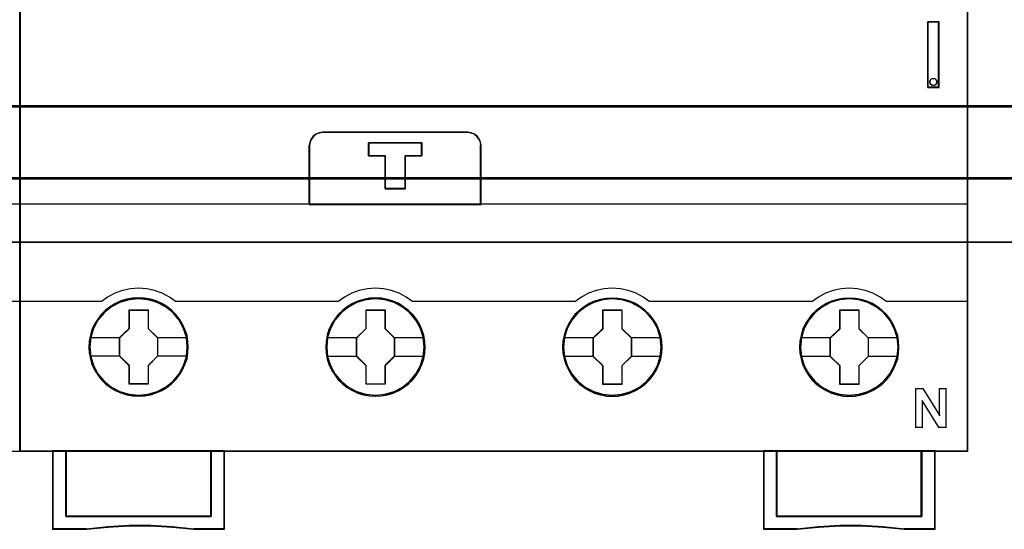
# Model space of a CAD drawing. Header units: millimetres. Extents: x 18084 to 52399, y 38174 to 56392.
# Tile 171 of 250: x 25475 to 25550, y 50907 to 50946. Entities that reach past the tile are written whole.
import ezdxf

# ---------------------------------------------------------------- set-up
doc = ezdxf.new("R2010")
doc.units = ezdxf.units.MM
doc.header["$LTSCALE"] = 100
for name, color, linetype in [('30', 7, 'Continuous'), ('45', 7, 'Continuous'), ('50', 7, 'Continuous')]:
    doc.layers.add(name, color=color, linetype=linetype)

msp = doc.modelspace()

# ---------------------------------------------------------------- linework, layer by layer
for p, q in [((25475.182, 50994.863), (25475.182, 50914.863)), ((25475.182, 50914.863), (25475.182, 50994.863))]:
    msp.add_line(p, q)
at = {"layer": '30', "color": 139}
for points in [[(25163.131, 50939.065), (25598.441, 50939.065), (25163.131, 50939.065)], [(25163.131, 50933.581), (25598.441, 50933.581), (25163.131, 50933.581)]]:
    msp.add_lwpolyline(points, close=True, dxfattribs=at)
at = {"layer": '30', "color": 7}
msp.add_lwpolyline([(25598.441, 50939.065), (25163.131, 50939.065), (25163.131, 50938.879), (25163.131, 50936.676), (25163.131, 50933.512), (25163.315, 50933.512), (25598.257, 50933.512), (25598.441, 50933.512), (25598.441, 50936.676), (25598.441, 50938.879), (25598.441, 50939.065)], close=True, dxfattribs=at)
msp.add_lwpolyline([(25598.441, 50939.065), (25163.131, 50939.065), (25163.131, 50938.879), (25163.131, 50936.676), (25163.131, 50933.512), (25163.315, 50933.512), (25598.257, 50933.512), (25598.441, 50933.512), (25598.441, 50936.676), (25598.441, 50938.879), (25598.441, 50939.065)], close=True, dxfattribs=at)
msp.add_lwpolyline([(25598.441, 50939.065), (25163.131, 50939.065), (25163.131, 50938.879), (25163.131, 50936.676), (25163.131, 50933.512), (25163.315, 50933.512), (25598.257, 50933.512), (25598.441, 50933.512), (25598.441, 50936.676), (25598.441, 50938.879), (25598.441, 50939.065)], close=True, dxfattribs=at)
at = {"layer": '30', "color": 59}
for points in [[(25598.441, 50939.065), (25163.131, 50939.065), (25163.131, 50938.879), (25163.131, 50936.676), (25163.131, 50933.512), (25163.315, 50933.512), (25598.257, 50933.512), (25598.441, 50933.512), (25598.441, 50936.676), (25598.441, 50938.879), (25598.441, 50939.065)], [(25598.406, 50939.031), (25163.163, 50939.031), (25163.163, 50938.847), (25163.163, 50936.671), (25163.163, 50933.546), (25163.347, 50933.546), (25598.222, 50933.546), (25598.406, 50933.546), (25598.406, 50936.671), (25598.406, 50938.847), (25598.406, 50939.031)]]:
    msp.add_lwpolyline(points, close=True, dxfattribs=at)
at = {"layer": '30', "color": 7}
msp.add_lwpolyline([(25163.131, 50938.996), (25598.441, 50938.996)], dxfattribs=at)
msp.add_lwpolyline([(25163.131, 50938.996), (25598.441, 50938.996)], dxfattribs=at)
msp.add_lwpolyline([(25163.131, 50938.996), (25598.441, 50938.996)], dxfattribs=at)
at = {"layer": '30', "color": 59}
msp.add_lwpolyline([(25163.131, 50938.996), (25598.441, 50938.996)], dxfattribs=at)
at = {"layer": '45', "color": 7}
for points in [[(25475.182, 50994.863), (25403.105, 50994.863), (25403.105, 50912.795), (25475.182, 50912.795), (25475.182, 50994.863)], [(25547.258, 50994.863), (25475.182, 50994.863), (25475.182, 50912.795), (25547.258, 50912.795), (25547.258, 50994.863)], [(25544.217, 50940.466), (25545.059, 50940.466), (25545.059, 50945.452), (25544.217, 50945.452), (25544.217, 50940.466)], [(25544.398, 50941.013), (25544.489, 50941.115), (25544.635, 50941.151), (25544.769, 50941.115), (25544.866, 50941.013), (25544.903, 50940.881), (25544.866, 50940.742), (25544.769, 50940.652), (25544.635, 50940.61), (25544.489, 50940.652), (25544.398, 50940.742), (25544.361, 50940.881), (25544.398, 50941.013)], [(25497.186, 50931.568), (25510.241, 50931.568), (25510.241, 50936.059), (25510.213, 50936.309), (25510.107, 50936.558), (25509.95, 50936.752), (25509.744, 50936.919), (25509.503, 50937.013), (25509.241, 50937.052), (25498.192, 50937.052), (25497.929, 50937.013), (25497.689, 50936.919), (25497.482, 50936.752), (25497.325, 50936.558), (25497.219, 50936.309), (25497.186, 50936.059), (25497.186, 50931.568)], [(25497.208, 50931.59), (25510.219, 50931.59), (25510.219, 50936.047), (25510.191, 50936.295), (25510.085, 50936.542), (25509.929, 50936.735), (25509.723, 50936.9), (25509.483, 50936.993), (25509.222, 50937.032), (25498.211, 50937.032), (25497.949, 50936.993), (25497.709, 50936.9), (25497.503, 50936.735), (25497.347, 50936.542), (25497.241, 50936.295), (25497.208, 50936.047), (25497.208, 50931.59)], [(25504.48, 50935.262), (25504.48, 50932.749), (25502.953, 50932.749), (25502.953, 50935.262), (25501.685, 50935.262), (25501.685, 50936.26), (25505.742, 50936.26), (25505.742, 50935.262), (25504.48, 50935.262)], [(25502.953, 50935.262), (25502.953, 50932.749), (25504.48, 50932.749), (25504.48, 50935.262), (25505.742, 50935.262), (25505.742, 50936.26), (25501.685, 50936.26), (25501.685, 50935.262), (25502.953, 50935.262)], [(25502.961, 50935.253), (25502.961, 50932.771), (25504.471, 50932.771), (25504.471, 50935.253), (25505.719, 50935.253), (25505.719, 50936.238), (25501.707, 50936.238), (25501.707, 50935.253), (25502.961, 50935.253)], [(25487.986, 50920.722), (25487.964, 50921.171), (25487.891, 50921.619), (25487.734, 50922.051), (25487.555, 50922.466), (25487.319, 50922.853), (25487.039, 50923.202), (25486.714, 50923.523), (25486.35, 50923.8), (25485.975, 50924.043), (25485.549, 50924.226), (25485.118, 50924.353), (25484.664, 50924.436), (25484.21, 50924.458), (25483.757, 50924.436), (25483.314, 50924.353), (25482.866, 50924.226), (25482.451, 50924.043), (25482.065, 50923.8), (25481.706, 50923.523), (25481.37, 50923.202), (25481.107, 50922.853), (25480.861, 50922.466), (25480.664, 50922.051), (25480.547, 50921.619), (25480.457, 50921.171), (25480.424, 50920.722), (25480.457, 50920.274), (25480.547, 50919.837), (25480.664, 50919.405), (25480.861, 50918.996), (25481.107, 50918.603), (25481.37, 50918.243), (25481.706, 50917.927), (25482.065, 50917.645), (25482.451, 50917.418), (25482.866, 50917.236), (25483.314, 50917.097), (25483.757, 50917.009), (25484.21, 50916.986), (25484.664, 50917.009), (25485.118, 50917.097), (25485.549, 50917.236), (25485.975, 50917.418), (25486.35, 50917.645), (25486.714, 50917.927), (25487.039, 50918.243), (25487.319, 50918.603), (25487.555, 50918.996), (25487.734, 50919.405), (25487.891, 50919.837), (25487.964, 50920.274), (25487.986, 50920.722)], [(25487.986, 50920.722), (25487.964, 50921.171), (25487.891, 50921.619), (25487.734, 50922.051), (25487.555, 50922.466), (25487.319, 50922.853), (25487.039, 50923.202), (25486.714, 50923.523), (25486.35, 50923.8), (25485.975, 50924.043), (25485.549, 50924.226), (25485.118, 50924.353), (25484.664, 50924.436), (25484.21, 50924.458), (25483.757, 50924.436), (25483.314, 50924.353), (25482.866, 50924.226), (25482.451, 50924.043), (25482.065, 50923.8), (25481.706, 50923.523), (25481.37, 50923.202), (25481.107, 50922.853), (25480.861, 50922.466), (25480.664, 50922.051), (25480.547, 50921.619), (25480.457, 50921.171), (25480.424, 50920.722), (25480.457, 50920.274), (25480.547, 50919.837), (25480.664, 50919.405), (25480.861, 50918.996), (25481.107, 50918.603), (25481.37, 50918.243), (25481.706, 50917.927), (25482.065, 50917.645), (25482.451, 50917.418), (25482.866, 50917.236), (25483.314, 50917.097), (25483.757, 50917.009), (25484.21, 50916.986), (25484.664, 50917.009), (25485.118, 50917.097), (25485.549, 50917.236), (25485.975, 50917.418), (25486.35, 50917.645), (25486.714, 50917.927), (25487.039, 50918.243), (25487.319, 50918.603), (25487.555, 50918.996), (25487.734, 50919.405), (25487.891, 50919.837), (25487.964, 50920.274), (25487.986, 50920.722)], [(25487.966, 50920.722), (25487.944, 50921.168), (25487.871, 50921.614), (25487.715, 50922.043), (25487.537, 50922.455), (25487.303, 50922.84), (25487.024, 50923.187), (25486.701, 50923.506), (25486.339, 50923.781), (25485.966, 50924.023), (25485.542, 50924.205), (25485.113, 50924.331), (25484.662, 50924.414), (25484.21, 50924.436), (25483.759, 50924.414), (25483.319, 50924.331), (25482.873, 50924.205), (25482.461, 50924.023), (25482.076, 50923.781), (25481.72, 50923.506), (25481.385, 50923.187), (25481.123, 50922.84), (25480.878, 50922.455), (25480.683, 50922.043), (25480.566, 50921.614), (25480.477, 50921.168), (25480.443, 50920.722), (25480.477, 50920.277), (25480.566, 50919.842), (25480.683, 50919.413), (25480.878, 50919.006), (25481.123, 50918.615), (25481.385, 50918.258), (25481.72, 50917.944), (25482.076, 50917.663), (25482.461, 50917.438), (25482.873, 50917.256), (25483.319, 50917.119), (25483.759, 50917.031), (25484.21, 50917.009), (25484.662, 50917.031), (25485.113, 50917.119), (25485.542, 50917.256), (25485.966, 50917.438), (25486.339, 50917.663), (25486.701, 50917.944), (25487.024, 50918.258), (25487.303, 50918.615), (25487.537, 50919.006), (25487.715, 50919.413), (25487.871, 50919.842), (25487.944, 50920.277), (25487.966, 50920.722)], [(25505.998, 50920.718), (25505.97, 50921.166), (25505.902, 50921.614), (25505.746, 50922.046), (25505.566, 50922.455), (25505.331, 50922.848), (25505.051, 50923.197), (25504.72, 50923.512), (25504.356, 50923.789), (25503.986, 50924.033), (25503.555, 50924.215), (25503.129, 50924.348), (25502.669, 50924.431), (25502.215, 50924.453), (25501.761, 50924.431), (25501.319, 50924.348), (25500.87, 50924.215), (25500.461, 50924.033), (25500.069, 50923.789), (25499.71, 50923.512), (25499.38, 50923.197), (25499.116, 50922.848), (25498.87, 50922.455), (25498.674, 50922.046), (25498.55, 50921.614), (25498.461, 50921.166), (25498.433, 50920.718), (25498.461, 50920.269), (25498.55, 50919.832), (25498.674, 50919.401), (25498.87, 50918.985), (25499.116, 50918.598), (25499.38, 50918.238), (25499.71, 50917.917), (25500.069, 50917.641), (25500.461, 50917.408), (25500.87, 50917.226), (25501.319, 50917.093), (25501.761, 50917.004), (25502.215, 50916.977), (25502.669, 50917.004), (25503.129, 50917.093), (25503.555, 50917.226), (25503.986, 50917.408), (25504.356, 50917.641), (25504.72, 50917.917), (25505.051, 50918.238), (25505.331, 50918.598), (25505.566, 50918.985), (25505.746, 50919.401), (25505.902, 50919.832), (25505.97, 50920.269), (25505.998, 50920.718)], [(25505.998, 50920.718), (25505.97, 50921.166), (25505.902, 50921.614), (25505.746, 50922.046), (25505.566, 50922.455), (25505.331, 50922.848), (25505.051, 50923.197), (25504.72, 50923.512), (25504.356, 50923.789), (25503.986, 50924.033), (25503.555, 50924.215), (25503.129, 50924.348), (25502.669, 50924.431), (25502.215, 50924.453), (25501.761, 50924.431), (25501.319, 50924.348), (25500.87, 50924.215), (25500.461, 50924.033), (25500.069, 50923.789), (25499.71, 50923.512), (25499.38, 50923.197), (25499.116, 50922.848), (25498.87, 50922.455), (25498.674, 50922.046), (25498.55, 50921.614), (25498.461, 50921.166), (25498.433, 50920.718), (25498.461, 50920.269), (25498.55, 50919.832), (25498.674, 50919.401), (25498.87, 50918.985), (25499.116, 50918.598), (25499.38, 50918.238), (25499.71, 50917.917), (25500.069, 50917.641), (25500.461, 50917.408), (25500.87, 50917.226), (25501.319, 50917.093), (25501.761, 50917.004), (25502.215, 50916.977), (25502.669, 50917.004), (25503.129, 50917.093), (25503.555, 50917.226), (25503.986, 50917.408), (25504.356, 50917.641), (25504.72, 50917.917), (25505.051, 50918.238), (25505.331, 50918.598), (25505.566, 50918.985), (25505.746, 50919.401), (25505.902, 50919.832), (25505.97, 50920.269), (25505.998, 50920.718)], [(25505.975, 50920.716), (25505.947, 50921.162), (25505.881, 50921.608), (25505.725, 50922.037), (25505.546, 50922.444), (25505.312, 50922.835), (25505.034, 50923.182), (25504.705, 50923.495), (25504.343, 50923.771), (25503.976, 50924.013), (25503.547, 50924.194), (25503.123, 50924.326), (25502.666, 50924.409), (25502.215, 50924.431), (25501.764, 50924.409), (25501.324, 50924.326), (25500.878, 50924.194), (25500.472, 50924.013), (25500.082, 50923.771), (25499.725, 50923.495), (25499.397, 50923.182), (25499.135, 50922.835), (25498.89, 50922.444), (25498.695, 50922.037), (25498.572, 50921.608), (25498.483, 50921.162), (25498.455, 50920.716), (25498.483, 50920.271), (25498.572, 50919.836), (25498.695, 50919.407), (25498.89, 50918.994), (25499.135, 50918.609), (25499.397, 50918.251), (25499.725, 50917.932), (25500.082, 50917.657), (25500.472, 50917.426), (25500.878, 50917.244), (25501.324, 50917.112), (25501.764, 50917.024), (25502.215, 50916.996), (25502.666, 50917.024), (25503.123, 50917.112), (25503.547, 50917.244), (25503.976, 50917.426), (25504.343, 50917.657), (25504.705, 50917.932), (25505.034, 50918.251), (25505.312, 50918.609), (25505.546, 50918.994), (25505.725, 50919.407), (25505.881, 50919.836), (25505.947, 50920.271), (25505.975, 50920.716)], [(25524.002, 50920.711), (25523.98, 50921.159), (25523.907, 50921.607), (25523.755, 50922.039), (25523.576, 50922.454), (25523.341, 50922.841), (25523.061, 50923.19), (25522.73, 50923.511), (25522.366, 50923.787), (25521.996, 50924.031), (25521.565, 50924.213), (25521.134, 50924.341), (25520.68, 50924.424), (25520.226, 50924.446), (25519.772, 50924.424), (25519.33, 50924.341), (25518.881, 50924.213), (25518.467, 50924.031), (25518.08, 50923.787), (25517.722, 50923.511), (25517.386, 50923.19), (25517.122, 50922.841), (25516.881, 50922.454), (25516.68, 50922.039), (25516.562, 50921.607), (25516.472, 50921.159), (25516.444, 50920.711), (25516.472, 50920.263), (25516.562, 50919.826), (25516.68, 50919.394), (25516.881, 50918.985), (25517.122, 50918.592), (25517.386, 50918.232), (25517.722, 50917.912), (25518.08, 50917.635), (25518.467, 50917.408), (25518.881, 50917.226), (25519.33, 50917.087), (25519.772, 50916.999), (25520.226, 50916.977), (25520.68, 50916.999), (25521.134, 50917.087), (25521.565, 50917.226), (25521.996, 50917.408), (25522.366, 50917.635), (25522.73, 50917.912), (25523.061, 50918.232), (25523.341, 50918.592), (25523.576, 50918.985), (25523.755, 50919.394), (25523.907, 50919.826), (25523.98, 50920.263), (25524.002, 50920.711)], [(25524.002, 50920.711), (25523.98, 50921.159), (25523.907, 50921.607), (25523.755, 50922.039), (25523.576, 50922.454), (25523.341, 50922.841), (25523.061, 50923.19), (25522.73, 50923.511), (25522.366, 50923.787), (25521.996, 50924.031), (25521.565, 50924.213), (25521.134, 50924.341), (25520.68, 50924.424), (25520.226, 50924.446), (25519.772, 50924.424), (25519.33, 50924.341), (25518.881, 50924.213), (25518.467, 50924.031), (25518.08, 50923.787), (25517.722, 50923.511), (25517.386, 50923.19), (25517.122, 50922.841), (25516.881, 50922.454), (25516.68, 50922.039), (25516.562, 50921.607), (25516.472, 50921.159), (25516.444, 50920.711), (25516.472, 50920.263), (25516.562, 50919.826), (25516.68, 50919.394), (25516.881, 50918.985), (25517.122, 50918.592), (25517.386, 50918.232), (25517.722, 50917.912), (25518.08, 50917.635), (25518.467, 50917.408), (25518.881, 50917.226), (25519.33, 50917.087), (25519.772, 50916.999), (25520.226, 50916.977), (25520.68, 50916.999), (25521.134, 50917.087), (25521.565, 50917.226), (25521.996, 50917.408), (25522.366, 50917.635), (25522.73, 50917.912), (25523.061, 50918.232), (25523.341, 50918.592), (25523.576, 50918.985), (25523.755, 50919.394), (25523.907, 50919.826), (25523.98, 50920.263), (25524.002, 50920.711)], [(25523.98, 50920.711), (25523.957, 50921.157), (25523.885, 50921.603), (25523.734, 50922.032), (25523.556, 50922.445), (25523.322, 50922.83), (25523.044, 50923.177), (25522.715, 50923.496), (25522.353, 50923.771), (25521.985, 50924.013), (25521.556, 50924.195), (25521.127, 50924.321), (25520.676, 50924.404), (25520.225, 50924.426), (25519.773, 50924.404), (25519.333, 50924.321), (25518.888, 50924.195), (25518.475, 50924.013), (25518.091, 50923.771), (25517.735, 50923.496), (25517.4, 50923.177), (25517.138, 50922.83), (25516.899, 50922.445), (25516.698, 50922.032), (25516.581, 50921.603), (25516.492, 50921.157), (25516.464, 50920.711), (25516.492, 50920.265), (25516.581, 50919.831), (25516.698, 50919.401), (25516.899, 50918.994), (25517.138, 50918.603), (25517.4, 50918.246), (25517.735, 50917.926), (25518.091, 50917.651), (25518.475, 50917.426), (25518.888, 50917.244), (25519.333, 50917.106), (25519.773, 50917.018), (25520.225, 50916.996), (25520.676, 50917.018), (25521.127, 50917.106), (25521.556, 50917.244), (25521.985, 50917.426), (25522.353, 50917.651), (25522.715, 50917.926), (25523.044, 50918.246), (25523.322, 50918.603), (25523.556, 50918.994), (25523.734, 50919.401), (25523.885, 50919.831), (25523.957, 50920.265), (25523.98, 50920.711)], [(25542.014, 50920.711), (25541.991, 50921.159), (25541.918, 50921.607), (25541.761, 50922.039), (25541.582, 50922.454), (25541.352, 50922.841), (25541.072, 50923.19), (25540.741, 50923.511), (25540.377, 50923.787), (25540.007, 50924.031), (25539.576, 50924.213), (25539.144, 50924.341), (25538.69, 50924.424), (25538.236, 50924.446), (25537.783, 50924.424), (25537.34, 50924.341), (25536.891, 50924.213), (25536.477, 50924.031), (25536.09, 50923.787), (25535.731, 50923.511), (25535.395, 50923.19), (25535.132, 50922.841), (25534.885, 50922.454), (25534.689, 50922.039), (25534.571, 50921.607), (25534.482, 50921.159), (25534.454, 50920.711), (25534.482, 50920.263), (25534.571, 50919.826), (25534.689, 50919.394), (25534.885, 50918.985), (25535.132, 50918.592), (25535.395, 50918.232), (25535.731, 50917.912), (25536.09, 50917.635), (25536.477, 50917.408), (25536.891, 50917.226), (25537.34, 50917.087), (25537.783, 50916.999), (25538.236, 50916.977), (25538.69, 50916.999), (25539.144, 50917.087), (25539.576, 50917.226), (25540.007, 50917.408), (25540.377, 50917.635), (25540.741, 50917.912), (25541.072, 50918.232), (25541.352, 50918.592), (25541.582, 50918.985), (25541.761, 50919.394), (25541.918, 50919.826), (25541.991, 50920.263), (25542.014, 50920.711)], [(25542.014, 50920.711), (25541.991, 50921.159), (25541.918, 50921.607), (25541.761, 50922.039), (25541.582, 50922.454), (25541.352, 50922.841), (25541.072, 50923.19), (25540.741, 50923.511), (25540.377, 50923.787), (25540.007, 50924.031), (25539.576, 50924.213), (25539.144, 50924.341), (25538.69, 50924.424), (25538.236, 50924.446), (25537.783, 50924.424), (25537.34, 50924.341), (25536.891, 50924.213), (25536.477, 50924.031), (25536.09, 50923.787), (25535.731, 50923.511), (25535.395, 50923.19), (25535.132, 50922.841), (25534.885, 50922.454), (25534.689, 50922.039), (25534.571, 50921.607), (25534.482, 50921.159), (25534.454, 50920.711), (25534.482, 50920.263), (25534.571, 50919.826), (25534.689, 50919.394), (25534.885, 50918.985), (25535.132, 50918.592), (25535.395, 50918.232), (25535.731, 50917.912), (25536.09, 50917.635), (25536.477, 50917.408), (25536.891, 50917.226), (25537.34, 50917.087), (25537.783, 50916.999), (25538.236, 50916.977), (25538.69, 50916.999), (25539.144, 50917.087), (25539.576, 50917.226), (25540.007, 50917.408), (25540.377, 50917.635), (25540.741, 50917.912), (25541.072, 50918.232), (25541.352, 50918.592), (25541.582, 50918.985), (25541.761, 50919.394), (25541.918, 50919.826), (25541.991, 50920.263), (25542.014, 50920.711)], [(25541.991, 50920.711), (25541.969, 50921.157), (25541.897, 50921.603), (25541.741, 50922.032), (25541.562, 50922.445), (25541.334, 50922.83), (25541.055, 50923.177), (25540.727, 50923.496), (25540.365, 50923.771), (25539.997, 50924.013), (25539.568, 50924.195), (25539.139, 50924.321), (25538.688, 50924.404), (25538.236, 50924.426), (25537.785, 50924.404), (25537.345, 50924.321), (25536.899, 50924.195), (25536.487, 50924.013), (25536.103, 50923.771), (25535.746, 50923.496), (25535.412, 50923.177), (25535.15, 50922.83), (25534.905, 50922.445), (25534.71, 50922.032), (25534.593, 50921.603), (25534.504, 50921.157), (25534.476, 50920.711), (25534.504, 50920.265), (25534.593, 50919.831), (25534.71, 50919.401), (25534.905, 50918.994), (25535.15, 50918.603), (25535.412, 50918.246), (25535.746, 50917.926), (25536.103, 50917.651), (25536.487, 50917.426), (25536.899, 50917.244), (25537.345, 50917.106), (25537.785, 50917.018), (25538.236, 50916.996), (25538.688, 50917.018), (25539.139, 50917.106), (25539.568, 50917.244), (25539.997, 50917.426), (25540.365, 50917.651), (25540.727, 50917.926), (25541.055, 50918.246), (25541.334, 50918.603), (25541.562, 50918.994), (25541.741, 50919.401), (25541.897, 50919.831), (25541.969, 50920.265), (25541.991, 50920.711)], [(25483.497, 50923.56), (25484.94, 50923.56), (25484.94, 50922.141), (25485.658, 50921.437), (25485.658, 50920.018), (25484.94, 50919.303), (25484.94, 50917.895), (25483.497, 50917.895), (25483.497, 50919.303), (25482.761, 50920.018), (25482.761, 50921.437), (25483.497, 50922.141), (25483.497, 50923.56)], [(25483.497, 50923.56), (25484.94, 50923.56), (25484.94, 50923.56), (25484.94, 50922.141), (25484.94, 50922.141), (25485.658, 50921.437), (25485.658, 50921.437), (25485.658, 50920.018), (25485.658, 50920.018), (25484.94, 50919.303), (25484.94, 50919.303), (25484.94, 50917.895), (25484.94, 50917.895), (25483.497, 50917.895), (25483.497, 50917.895), (25483.497, 50919.303), (25483.497, 50919.303), (25482.761, 50920.018), (25482.761, 50920.018), (25482.761, 50921.437), (25482.761, 50921.437), (25483.497, 50922.141), (25483.497, 50922.141), (25483.497, 50923.56), (25483.497, 50923.56)], [(25483.508, 50923.54), (25484.928, 50923.54), (25484.928, 50922.132), (25485.636, 50921.433), (25485.636, 50920.024), (25484.928, 50919.315), (25484.928, 50917.917), (25483.508, 50917.917), (25483.508, 50919.315), (25482.784, 50920.024), (25482.784, 50921.433), (25483.508, 50922.132), (25483.508, 50923.54)], [(25501.502, 50923.555), (25502.946, 50923.555), (25502.946, 50922.136), (25503.665, 50921.432), (25503.665, 50920.013), (25502.946, 50919.298), (25502.946, 50917.89), (25501.502, 50917.89), (25501.502, 50919.298), (25500.766, 50920.013), (25500.766, 50921.432), (25501.502, 50922.136), (25501.502, 50923.555)], [(25501.502, 50923.555), (25502.946, 50923.555), (25502.946, 50923.555), (25502.946, 50922.136), (25502.946, 50922.136), (25503.665, 50921.432), (25503.665, 50921.432), (25503.665, 50920.013), (25503.665, 50920.013), (25502.946, 50919.298), (25502.946, 50919.298), (25502.946, 50917.89), (25502.946, 50917.89), (25501.502, 50917.89), (25501.502, 50917.89), (25501.502, 50919.298), (25501.502, 50919.298), (25500.766, 50920.013), (25500.766, 50920.013), (25500.766, 50921.432), (25500.766, 50921.432), (25501.502, 50922.136), (25501.502, 50922.136), (25501.502, 50923.555), (25501.502, 50923.555)], [(25501.513, 50923.533), (25502.934, 50923.533), (25502.934, 50922.124), (25503.643, 50921.425), (25503.643, 50920.017), (25502.934, 50919.307), (25502.934, 50917.91), (25501.513, 50917.91), (25501.513, 50919.307), (25500.788, 50920.017), (25500.788, 50921.425), (25501.513, 50922.124), (25501.513, 50923.533)], [(25519.513, 50923.55), (25520.956, 50923.55), (25520.956, 50922.13), (25521.674, 50921.426), (25521.674, 50920.006), (25520.956, 50919.291), (25520.956, 50917.882), (25519.513, 50917.882), (25519.513, 50919.291), (25518.777, 50920.006), (25518.777, 50921.426), (25519.513, 50922.13), (25519.513, 50923.55)], [(25519.513, 50923.55), (25520.956, 50923.55), (25520.956, 50923.55), (25520.956, 50922.13), (25520.956, 50922.13), (25521.674, 50921.426), (25521.674, 50921.426), (25521.674, 50920.006), (25521.674, 50920.006), (25520.956, 50919.291), (25520.956, 50919.291), (25520.956, 50917.882), (25520.956, 50917.882), (25519.513, 50917.882), (25519.513, 50917.882), (25519.513, 50919.291), (25519.513, 50919.291), (25518.777, 50920.006), (25518.777, 50920.006), (25518.777, 50921.426), (25518.777, 50921.426), (25519.513, 50922.13), (25519.513, 50922.13), (25519.513, 50923.55), (25519.513, 50923.55)], [(25519.524, 50923.528), (25520.944, 50923.528), (25520.944, 50922.119), (25521.652, 50921.42), (25521.652, 50920.012), (25520.944, 50919.302), (25520.944, 50917.905), (25519.524, 50917.905), (25519.524, 50919.302), (25518.8, 50920.012), (25518.8, 50921.42), (25519.524, 50922.119), (25519.524, 50923.528)], [(25537.523, 50923.55), (25538.967, 50923.55), (25538.967, 50922.13), (25539.686, 50921.426), (25539.686, 50920.006), (25538.967, 50919.291), (25538.967, 50917.882), (25537.523, 50917.882), (25537.523, 50919.291), (25536.786, 50920.006), (25536.786, 50921.426), (25537.523, 50922.13), (25537.523, 50923.55)], [(25537.523, 50923.55), (25538.967, 50923.55), (25538.967, 50923.55), (25538.967, 50922.13), (25538.967, 50922.13), (25539.686, 50921.426), (25539.686, 50921.426), (25539.686, 50920.006), (25539.686, 50920.006), (25538.967, 50919.291), (25538.967, 50919.291), (25538.967, 50917.882), (25538.967, 50917.882), (25537.523, 50917.882), (25537.523, 50917.882), (25537.523, 50919.291), (25537.523, 50919.291), (25536.786, 50920.006), (25536.786, 50920.006), (25536.786, 50921.426), (25536.786, 50921.426), (25537.523, 50922.13), (25537.523, 50922.13), (25537.523, 50923.55), (25537.523, 50923.55)], [(25537.534, 50923.528), (25538.955, 50923.528), (25538.955, 50922.119), (25539.663, 50921.42), (25539.663, 50920.012), (25538.955, 50919.302), (25538.955, 50917.905), (25537.534, 50917.905), (25537.534, 50919.302), (25536.809, 50920.012), (25536.809, 50921.42), (25537.534, 50922.119), (25537.534, 50923.528)], [(25489.731, 50907.854), (25478.682, 50907.854), (25478.682, 50912.842), (25477.676, 50912.842), (25477.676, 50906.862), (25480.241, 50906.862), (25481.867, 50907.034), (25483.499, 50907.117), (25485.142, 50907.117), (25486.78, 50907.034), (25488.412, 50906.862), (25490.731, 50906.862), (25490.731, 50912.842), (25489.731, 50912.842), (25489.731, 50907.854)], [(25489.735, 50912.842), (25478.68, 50912.842), (25478.68, 50907.845), (25489.735, 50907.845), (25489.735, 50912.842)], [(25543.758, 50907.854), (25532.709, 50907.854), (25532.709, 50912.842), (25531.708, 50912.842), (25531.708, 50906.862), (25534.268, 50906.862), (25535.9, 50907.034), (25537.526, 50907.117), (25539.169, 50907.117), (25540.813, 50907.034), (25542.433, 50906.862), (25544.764, 50906.862), (25544.764, 50912.842), (25543.758, 50912.842), (25543.758, 50907.854)], [(25532.705, 50912.842), (25532.705, 50907.845), (25543.763, 50907.845), (25543.763, 50912.842), (25538.231, 50912.842), (25532.705, 50912.842)]]:
    msp.add_lwpolyline(points, close=True, dxfattribs=at)
at = {"layer": '45', "color": 139}
for points in [[(25475.182, 50994.863), (25403.105, 50994.863), (25403.105, 50912.795), (25475.182, 50912.795), (25475.182, 50994.863)], [(25547.258, 50994.863), (25475.182, 50994.863), (25475.182, 50912.795), (25547.258, 50912.795), (25547.258, 50994.863)], [(25544.903, 50940.881), (25544.866, 50941.013), (25544.769, 50941.115), (25544.635, 50941.151), (25544.489, 50941.115), (25544.398, 50941.013), (25544.361, 50940.881), (25544.398, 50940.742), (25544.489, 50940.652), (25544.635, 50940.61), (25544.769, 50940.652), (25544.866, 50940.742), (25544.903, 50940.881)], [(25487.914, 50920.728), (25487.841, 50921.447), (25487.634, 50922.128), (25487.286, 50922.764), (25486.827, 50923.318), (25486.267, 50923.772), (25485.622, 50924.109), (25484.927, 50924.32), (25484.204, 50924.386), (25483.482, 50924.32), (25482.792, 50924.109), (25482.148, 50923.772), (25481.582, 50923.318), (25481.123, 50922.764), (25480.781, 50922.128), (25480.568, 50921.447), (25480.501, 50920.728), (25480.568, 50920.014), (25480.781, 50919.322), (25481.123, 50918.696), (25481.582, 50918.137), (25482.148, 50917.683), (25482.792, 50917.346), (25483.482, 50917.135), (25484.204, 50917.063), (25484.927, 50917.135), (25485.622, 50917.346), (25486.267, 50917.683), (25486.827, 50918.137), (25487.286, 50918.696), (25487.634, 50919.322), (25487.841, 50920.014), (25487.914, 50920.728)], [(25487.914, 50920.722), (25487.841, 50921.442), (25487.634, 50922.123), (25487.292, 50922.759), (25486.827, 50923.318), (25486.267, 50923.772), (25485.628, 50924.11), (25484.927, 50924.32), (25484.204, 50924.386), (25483.487, 50924.32), (25482.787, 50924.11), (25482.148, 50923.772), (25481.588, 50923.318), (25481.123, 50922.759), (25480.781, 50922.123), (25480.573, 50921.442), (25480.501, 50920.722), (25480.573, 50920.008), (25480.781, 50919.322), (25481.123, 50918.691), (25481.588, 50918.138), (25482.148, 50917.684), (25482.787, 50917.341), (25483.487, 50917.13), (25484.204, 50917.058), (25484.927, 50917.13), (25485.628, 50917.341), (25486.267, 50917.684), (25486.827, 50918.138), (25487.292, 50918.691), (25487.634, 50919.322), (25487.841, 50920.008), (25487.914, 50920.722)], [(25505.926, 50920.717), (25505.853, 50921.437), (25505.645, 50922.123), (25505.304, 50922.76), (25504.838, 50923.313), (25504.278, 50923.767), (25503.639, 50924.105), (25502.938, 50924.315), (25502.215, 50924.381), (25501.492, 50924.315), (25500.797, 50924.105), (25500.158, 50923.767), (25499.598, 50923.313), (25499.133, 50922.76), (25498.785, 50922.123), (25498.578, 50921.437), (25498.505, 50920.717), (25498.578, 50920.009), (25498.785, 50919.317), (25499.133, 50918.686), (25499.598, 50918.132), (25500.158, 50917.678), (25500.797, 50917.341), (25501.492, 50917.13), (25502.215, 50917.058), (25502.938, 50917.13), (25503.639, 50917.341), (25504.278, 50917.678), (25504.838, 50918.132), (25505.304, 50918.686), (25505.645, 50919.317), (25505.853, 50920.009), (25505.926, 50920.717)], [(25505.926, 50920.722), (25505.847, 50921.442), (25505.64, 50922.123), (25505.298, 50922.759), (25504.838, 50923.318), (25504.278, 50923.772), (25503.633, 50924.11), (25502.932, 50924.32), (25502.215, 50924.386), (25501.492, 50924.32), (25500.797, 50924.11), (25500.158, 50923.772), (25499.592, 50923.318), (25499.132, 50922.759), (25498.79, 50922.123), (25498.577, 50921.442), (25498.51, 50920.722), (25498.577, 50920.008), (25498.79, 50919.322), (25499.132, 50918.691), (25499.592, 50918.138), (25500.158, 50917.684), (25500.797, 50917.341), (25501.492, 50917.13), (25502.215, 50917.058), (25502.932, 50917.13), (25503.633, 50917.341), (25504.278, 50917.684), (25504.838, 50918.138), (25505.298, 50918.691), (25505.64, 50919.322), (25505.847, 50920.008), (25505.926, 50920.722)], [(25523.935, 50920.717), (25523.862, 50921.437), (25523.655, 50922.123), (25523.307, 50922.76), (25522.842, 50923.313), (25522.288, 50923.767), (25521.643, 50924.105), (25520.948, 50924.315), (25520.226, 50924.381), (25519.503, 50924.315), (25518.803, 50924.105), (25518.169, 50923.767), (25517.603, 50923.313), (25517.138, 50922.76), (25516.797, 50922.123), (25516.589, 50921.437), (25516.517, 50920.717), (25516.589, 50920.009), (25516.797, 50919.317), (25517.138, 50918.686), (25517.603, 50918.132), (25518.169, 50917.678), (25518.803, 50917.341), (25519.503, 50917.13), (25520.226, 50917.058), (25520.948, 50917.13), (25521.643, 50917.341), (25522.288, 50917.678), (25522.842, 50918.132), (25523.307, 50918.686), (25523.655, 50919.317), (25523.862, 50920.009), (25523.935, 50920.717)], [(25523.93, 50920.722), (25523.857, 50921.442), (25523.65, 50922.123), (25523.308, 50922.759), (25522.848, 50923.318), (25522.282, 50923.772), (25521.643, 50924.11), (25520.943, 50924.32), (25520.22, 50924.386), (25519.497, 50924.32), (25518.808, 50924.11), (25518.163, 50923.772), (25517.603, 50923.318), (25517.144, 50922.759), (25516.802, 50922.123), (25516.589, 50921.442), (25516.521, 50920.722), (25516.589, 50920.008), (25516.802, 50919.322), (25517.144, 50918.691), (25517.603, 50918.138), (25518.163, 50917.684), (25518.808, 50917.341), (25519.497, 50917.13), (25520.22, 50917.058), (25520.943, 50917.13), (25521.643, 50917.341), (25522.282, 50917.684), (25522.848, 50918.138), (25523.308, 50918.691), (25523.65, 50919.322), (25523.857, 50920.008), (25523.93, 50920.722)], [(25541.942, 50920.722), (25541.869, 50921.442), (25541.661, 50922.123), (25541.319, 50922.759), (25540.86, 50923.318), (25540.294, 50923.772), (25539.649, 50924.11), (25538.954, 50924.32), (25538.231, 50924.386), (25537.508, 50924.32), (25536.818, 50924.11), (25536.174, 50923.772), (25535.613, 50923.318), (25535.154, 50922.759), (25534.812, 50922.123), (25534.593, 50921.442), (25534.526, 50920.722), (25534.593, 50920.008), (25534.812, 50919.322), (25535.154, 50918.691), (25535.613, 50918.138), (25536.174, 50917.684), (25536.818, 50917.341), (25537.508, 50917.13), (25538.231, 50917.058), (25538.954, 50917.13), (25539.649, 50917.341), (25540.294, 50917.684), (25540.86, 50918.138), (25541.319, 50918.691), (25541.661, 50919.322), (25541.869, 50920.008), (25541.942, 50920.722)], [(25541.942, 50920.717), (25541.869, 50921.437), (25541.661, 50922.123), (25541.319, 50922.76), (25540.854, 50923.313), (25540.299, 50923.767), (25539.655, 50924.105), (25538.954, 50924.315), (25538.236, 50924.381), (25537.513, 50924.315), (25536.813, 50924.105), (25536.179, 50923.767), (25535.613, 50923.313), (25535.148, 50922.76), (25534.806, 50922.123), (25534.599, 50921.437), (25534.526, 50920.717), (25534.599, 50920.009), (25534.806, 50919.317), (25535.148, 50918.686), (25535.613, 50918.132), (25536.179, 50917.678), (25536.813, 50917.341), (25537.513, 50917.13), (25538.236, 50917.058), (25538.954, 50917.13), (25539.655, 50917.341), (25540.299, 50917.678), (25540.854, 50918.132), (25541.319, 50918.686), (25541.661, 50919.317), (25541.869, 50920.009), (25541.942, 50920.717)]]:
    msp.add_lwpolyline(points, close=True, dxfattribs=at)
at = {"layer": '45', "color": 59}
for points in [[(25547.236, 50994.84), (25475.204, 50994.84), (25475.204, 50912.818), (25547.236, 50912.818), (25547.236, 50994.84)], [(25544.217, 50940.466), (25545.059, 50940.466), (25545.059, 50945.452), (25544.217, 50945.452), (25544.217, 50940.466)], [(25544.398, 50941.013), (25544.489, 50941.115), (25544.635, 50941.151), (25544.769, 50941.115), (25544.866, 50941.013), (25544.903, 50940.881), (25544.866, 50940.742), (25544.769, 50940.652), (25544.635, 50940.61), (25544.489, 50940.652), (25544.398, 50940.742), (25544.361, 50940.881), (25544.398, 50941.013)], [(25497.186, 50931.568), (25510.241, 50931.568), (25510.241, 50936.059), (25510.213, 50936.309), (25510.107, 50936.558), (25509.95, 50936.752), (25509.744, 50936.919), (25509.503, 50937.013), (25509.241, 50937.052), (25498.192, 50937.052), (25497.929, 50937.013), (25497.689, 50936.919), (25497.482, 50936.752), (25497.325, 50936.558), (25497.219, 50936.309), (25497.186, 50936.059), (25497.186, 50931.568)], [(25504.48, 50935.262), (25504.48, 50932.749), (25502.953, 50932.749), (25502.953, 50935.262), (25501.685, 50935.262), (25501.685, 50936.26), (25505.742, 50936.26), (25505.742, 50935.262), (25504.48, 50935.262)], [(25502.953, 50935.262), (25502.953, 50932.749), (25504.48, 50932.749), (25504.48, 50935.262), (25505.742, 50935.262), (25505.742, 50936.26), (25501.685, 50936.26), (25501.685, 50935.262), (25502.953, 50935.262)], [(25502.961, 50935.253), (25502.961, 50932.771), (25504.471, 50932.771), (25504.471, 50935.253), (25505.719, 50935.253), (25505.719, 50936.238), (25501.707, 50936.238), (25501.707, 50935.253), (25502.961, 50935.253)], [(25489.731, 50907.854), (25478.682, 50907.854), (25478.682, 50912.842), (25477.676, 50912.842), (25477.676, 50906.862), (25480.241, 50906.862), (25481.867, 50907.034), (25483.499, 50907.117), (25485.142, 50907.117), (25486.78, 50907.034), (25488.412, 50906.862), (25490.731, 50906.862), (25490.731, 50912.842), (25489.731, 50912.842), (25489.731, 50907.854)], [(25489.714, 50907.867), (25478.701, 50907.867), (25478.701, 50912.82), (25477.698, 50912.82), (25477.698, 50906.882), (25480.255, 50906.882), (25481.876, 50907.053), (25483.503, 50907.135), (25485.141, 50907.135), (25486.773, 50907.053), (25488.4, 50906.882), (25490.711, 50906.882), (25490.711, 50912.82), (25489.714, 50912.82), (25489.714, 50907.867)], [(25489.735, 50912.842), (25478.68, 50912.842), (25478.68, 50907.845), (25489.735, 50907.845), (25489.735, 50912.842)], [(25489.713, 50912.82), (25478.702, 50912.82), (25478.702, 50907.867), (25489.713, 50907.867), (25489.713, 50912.82)], [(25543.758, 50907.854), (25532.709, 50907.854), (25532.709, 50912.842), (25531.708, 50912.842), (25531.708, 50906.862), (25534.268, 50906.862), (25535.9, 50907.034), (25537.526, 50907.117), (25539.169, 50907.117), (25540.813, 50907.034), (25542.433, 50906.862), (25544.764, 50906.862), (25544.764, 50912.842), (25543.758, 50912.842), (25543.758, 50907.854)], [(25543.739, 50907.867), (25532.728, 50907.867), (25532.728, 50912.82), (25531.731, 50912.82), (25531.731, 50906.882), (25534.282, 50906.882), (25535.908, 50907.053), (25537.529, 50907.135), (25539.166, 50907.135), (25540.804, 50907.053), (25542.419, 50906.882), (25544.741, 50906.882), (25544.741, 50912.82), (25543.739, 50912.82), (25543.739, 50907.867)], [(25532.705, 50912.842), (25532.705, 50907.845), (25543.763, 50907.845), (25543.763, 50912.842), (25538.231, 50912.842), (25532.705, 50912.842)], [(25532.727, 50912.82), (25532.727, 50907.867), (25543.74, 50907.867), (25543.74, 50912.82), (25538.231, 50912.82), (25532.727, 50912.82)]]:
    msp.add_lwpolyline(points, close=True, dxfattribs=at)
at = {"layer": '45', "color": 139}
for points in [[(25544.217, 50940.466), (25544.217, 50945.452)], [(25544.217, 50945.452), (25545.059, 50945.452)], [(25545.012, 50940.466), (25545.012, 50945.452)], [(25544.217, 50940.511), (25545.059, 50940.511)], [(25498.234, 50937.052), (25497.96, 50937.011), (25497.71, 50936.914), (25497.494, 50936.741), (25497.331, 50936.54), (25497.221, 50936.281), (25497.186, 50936.022)], [(25498.187, 50937.052), (25509.245, 50937.052)], [(25510.241, 50936.022), (25510.212, 50936.281), (25510.101, 50936.54), (25509.938, 50936.741), (25509.722, 50936.914), (25509.472, 50937.011), (25509.198, 50937.052)], [(25497.186, 50931.568), (25497.186, 50936.069)], [(25501.685, 50936.26), (25505.742, 50936.26)], [(25501.685, 50936.26), (25501.685, 50935.23)], [(25505.695, 50936.26), (25505.695, 50935.23)], [(25510.194, 50931.568), (25510.194, 50936.069)], [(25501.685, 50935.275), (25502.984, 50935.275)], [(25502.939, 50935.275), (25502.939, 50932.749)], [(25504.447, 50935.275), (25505.742, 50935.275)], [(25504.447, 50935.275), (25504.447, 50932.749)], [(25502.939, 50932.796), (25504.495, 50932.796)], [(25403.105, 50931.612), (25475.182, 50931.612)], [(25475.182, 50931.612), (25547.258, 50931.612)], [(25487.057, 50924.158), (25486.552, 50924.515), (25486.007, 50924.809), (25485.429, 50925.022), (25484.822, 50925.149), (25484.199, 50925.195), (25483.592, 50925.149), (25482.986, 50925.022), (25482.408, 50924.809), (25481.857, 50924.515), (25481.358, 50924.158)], [(25505.066, 50924.158), (25504.561, 50924.515), (25504.016, 50924.809), (25503.438, 50925.022), (25502.832, 50925.149), (25502.208, 50925.195), (25501.602, 50925.149), (25500.99, 50925.022), (25500.412, 50924.809), (25499.867, 50924.515), (25499.362, 50924.158)], [(25523.078, 50924.158), (25522.572, 50924.515), (25522.028, 50924.809), (25521.438, 50925.022), (25520.838, 50925.149), (25520.22, 50925.195), (25519.608, 50925.149), (25519.002, 50925.022), (25518.423, 50924.809), (25517.879, 50924.515), (25517.374, 50924.158)], [(25541.082, 50924.158), (25540.582, 50924.515), (25540.032, 50924.809), (25539.448, 50925.022), (25538.847, 50925.149), (25538.23, 50925.195), (25537.618, 50925.149), (25537.011, 50925.022), (25536.433, 50924.809), (25535.888, 50924.515), (25535.383, 50924.158)], [(25468.961, 50924.205), (25475.182, 50924.205)], [(25475.182, 50924.205), (25481.405, 50924.205)], [(25487.01, 50924.205), (25493.233, 50924.205)], [(25493.186, 50924.205), (25499.409, 50924.205)], [(25505.021, 50924.205), (25517.418, 50924.205)], [(25523.031, 50924.205), (25529.254, 50924.205)], [(25529.207, 50924.205), (25535.43, 50924.205)], [(25541.037, 50924.205), (25547.258, 50924.205)], [(25543.276, 50917.582), (25543.879, 50917.582)], [(25543.276, 50917.582), (25543.276, 50914.572)], [(25543.832, 50917.582), (25545.119, 50915.503)], [(25545.074, 50917.582), (25545.621, 50917.582)], [(25545.074, 50917.582), (25545.074, 50915.503)], [(25545.576, 50917.582), (25545.576, 50914.572)], [(25543.778, 50916.664), (25543.778, 50914.572)], [(25545.059, 50914.572), (25543.778, 50916.664)], [(25543.276, 50914.619), (25543.822, 50914.619)], [(25545.012, 50914.619), (25545.621, 50914.619)], [(25477.676, 50912.842), (25477.676, 50906.862)], [(25478.68, 50912.842), (25478.68, 50907.845)], [(25489.69, 50907.845), (25489.69, 50912.842)], [(25490.687, 50912.842), (25490.687, 50906.862)], [(25531.708, 50912.842), (25531.708, 50906.862)], [(25538.255, 50912.842), (25531.708, 50912.842)], [(25532.705, 50912.842), (25532.705, 50907.845)], [(25543.715, 50907.845), (25543.715, 50912.842)], [(25544.717, 50912.842), (25544.717, 50906.862)], [(25478.68, 50907.892), (25489.735, 50907.892)], [(25532.705, 50907.892), (25543.763, 50907.892)], [(25480.28, 50906.907), (25477.676, 50906.907)], [(25488.421, 50906.862), (25486.785, 50907.063), (25485.144, 50907.16), (25483.498, 50907.16), (25481.862, 50907.063), (25480.232, 50906.862)], [(25490.731, 50906.907), (25488.376, 50906.907)], [(25534.305, 50906.907), (25531.708, 50906.907)], [(25542.441, 50906.862), (25540.817, 50907.063), (25539.171, 50907.16), (25537.524, 50907.16), (25535.895, 50907.063), (25534.26, 50906.862)], [(25544.764, 50906.907), (25542.396, 50906.907)]]:
    msp.add_lwpolyline(points, dxfattribs=at)
at = {"layer": '45', "color": 7}
for points in [[(25480.496, 50921.456), (25482.809, 50921.456)], [(25485.613, 50921.456), (25487.914, 50921.456)], [(25498.505, 50921.448), (25500.813, 50921.448)], [(25503.618, 50921.448), (25505.926, 50921.448)], [(25516.517, 50921.443), (25518.822, 50921.443)], [(25521.629, 50921.443), (25523.935, 50921.443)], [(25534.521, 50921.443), (25536.834, 50921.443)], [(25539.639, 50921.443), (25541.942, 50921.443)], [(25480.496, 50920.046), (25482.809, 50920.046)], [(25485.613, 50920.046), (25487.914, 50920.046)], [(25498.505, 50920.041), (25500.813, 50920.041)], [(25503.618, 50920.041), (25505.926, 50920.041)], [(25516.517, 50920.036), (25518.822, 50920.036)], [(25521.629, 50920.036), (25523.935, 50920.036)], [(25534.521, 50920.036), (25536.834, 50920.036)], [(25539.639, 50920.036), (25541.942, 50920.036)]]:
    msp.add_lwpolyline(points, dxfattribs=at)
at = {"layer": '50', "color": 59}
msp.add_lwpolyline([(25596.861, 50928.698), (25164.711, 50928.698), (25164.711, 50973.801), (25596.861, 50973.801), (25596.861, 50928.698)], close=True, dxfattribs=at)
at = {"layer": '50', "color": 7}
msp.add_lwpolyline([(25164.711, 50928.7), (25596.861, 50928.7)], dxfattribs=at)

doc.saveas('drawing.dxf')
